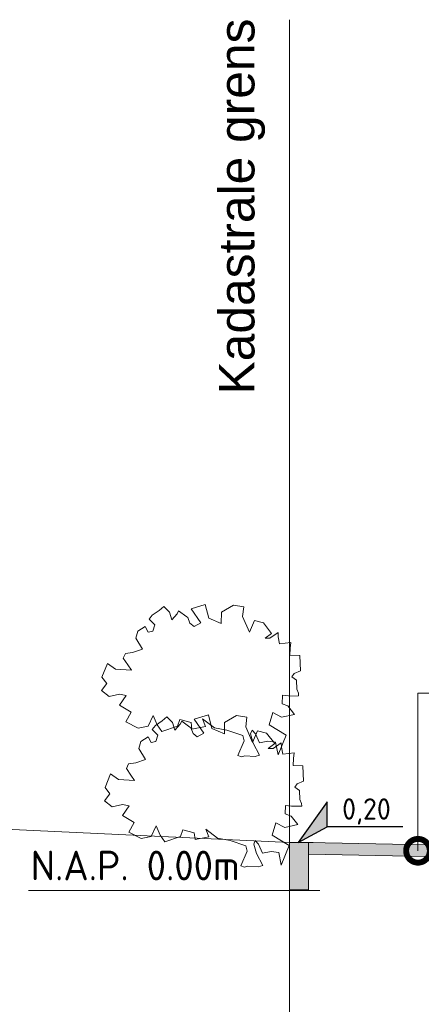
# Model space of a CAD drawing. Header units: metres. Extents: x 92403 to 95147, y 464428 to 465602.
# Tile 39 of 256: x 92430.23 to 92431.93, y 465045.65 to 465049.8. Entities that reach past the tile are written whole.
import ezdxf
from ezdxf import colors
from ezdxf.entities.mleader import LeaderData, LeaderLine
from ezdxf.enums import TextEntityAlignment as Align
from ezdxf.math import Vec2, Vec3

# ---------------------------------------------------------------- set-up
doc = ezdxf.new("R2010")
doc.units = ezdxf.units.M
for name, pattern in [('AL-NAP_LIJN', [15.25, 12, -1.5, 0.25, -1.5]), ('DASHED', [0.75, 0.5, -0.25]), ('XX-PROJECTGRENS', [18, 12, -3, 0, -3])]:
    doc.linetypes.add(name, pattern=pattern)
doc.layers.get('0').update_dxf_attribs({"linetype": 'CONTINUOUS'})
for name, color, linetype, lineweight in [('B-RO-OG-BEBOUWING_MOLEN-G', 7, 'CONTINUOUS', 18), ('B-WE-OG-HOOGTELIJN-G', 7, 'CONTINUOUS', 18), ('B-XX-AL-DETAIL1-T25', 7, 'CONTINUOUS', 25), ('X-XX-AL-AANKLEDING-S', 250, 'CONTINUOUS', 9), ('X-XX-AL-DETAIL1-T18', 7, 'CONTINUOUS', 18), ('X-XX-AL-DETAIL3-V', 253, 'CONTINUOUS', 18), ('X-XX-AL-HOOGTELABEL-S', 7, 'CONTINUOUS', 25), ('X-XX-AL-NAP-G', 7, 'AL-NAP_LIJN', 18), ('X-XX-AL-RMB - profiel', 7, 'CONTINUOUS', 9)]:
    doc.layers.add(name, color=color, linetype=linetype, lineweight=lineweight)
doc.styles.add('Leiden', font='isocp.shx')
doc.styles.add('NLCS-ISO', font='NLCS-ISO.ttf')
doc.styles.add('NLCS-ISO-M50-T18', font='NLCS-ISO.ttf', dxfattribs={"height": 0.09})
doc.styles.add('NLCS-ISO-M50-T25', font='NLCS-ISO.ttf', dxfattribs={"height": 0.125})

# ---------------------------------------------------------------- blocks, each defined once
blk = doc.blocks.new('SAL-HOOGTELABEL_02-SO')
for p, q in [((2.461, 3.435), (0, 0)), ((2.461, 1.312), (2.461, 3.435)), ((0, 0), (2.461, 1.312)), ((8.838, 1.312), (2.461, 1.312))]:
    blk.add_line(p, q)
blk.add_solid([(2.461, 3.435), (0, 0), (2.461, 1.312)])
at = {"style": 'NLCS-ISO'}
blk.add_attdef('...', text='', height=1.8, dxfattribs=at).set_placement((5.773, 2.615), align=Align.MIDDLE)
blk = doc.blocks.new('_DotSmall')
at = {"const_width": 0.5}
blk.add_lwpolyline([(-0.0625, 0, 1), (0.0625, 0, 1)], format="xyb", close=True, dxfattribs=at)

msp = doc.modelspace()

# ---------------------------------------------------------------- hatches: boundary and pattern name
at = {"layer": 'X-XX-AL-DETAIL3-V'}
h = msp.add_hatch(color=254, dxfattribs=at)
h.dxf.hatch_style = 1
h.paths.add_polyline_path([(92432.868658, 465046.304279), (92431.448658, 465046.332679), (92431.448658, 465046.282679), (92432.868658, 465046.254261)])
at = {"layer": 'X-XX-AL-RMB - profiel', "true_color": 0x717384}
h = msp.add_hatch(color=8, dxfattribs=at)
h.dxf.hatch_style = 1
h.paths.add_polyline_path([(92431.448658, 465046.332679), (92431.448658, 465046.132679), (92431.368658, 465046.132679), (92431.368658, 465046.332679)])

# ---------------------------------------------------------------- linework, layer by layer
at = {"layer": 'B-RO-OG-BEBOUWING_MOLEN-G', "flags": 128}
msp.add_lwpolyline([(92422.877967, 465046.729679), (92431.368658, 465046.332679)], dxfattribs=at)
at = {"layer": 'B-WE-OG-HOOGTELIJN-G', "color": 1, "linetype": 'DASHED', "ltscale": 5, "flags": 128}
msp.add_lwpolyline([(92446.396868, 465046.303679), (92444.13407, 465046.234679), (92442.346382, 465046.197679), (92441.648268, 465046.139679), (92440.750946, 465046.209679), (92438.254964, 465046.277679), (92437.369228, 465046.299679), (92436.165698, 465046.242679), (92434.352996, 465046.185679), (92434.310806, 465046.279679), (92434.202894, 465046.290679), (92433.001266, 465046.332679), (92431.368658, 465046.332679)], dxfattribs=at)
at = {"layer": 'X-XX-AL-AANKLEDING-S', "color": 251}
for points in [[(92431.051805, 465046.815709), (92431.104984, 465046.805574), (92431.171862, 465046.782569), (92431.177239, 465046.760574), (92431.150895, 465046.69946), (92431.166173, 465046.692874), (92431.179933, 465046.6976), (92431.223491, 465046.69481), (92431.242906, 465046.700295), (92431.2159, 465046.751368), (92431.20493, 465046.7902), (92431.211515, 465046.805478), (92431.225105, 465046.790029), (92431.24173, 465046.751956), (92431.278114, 465046.759719), (92431.31036, 465046.75541), (92431.320399, 465046.702059), (92431.354201, 465046.785119), (92431.282667, 465046.828183), (92431.298623, 465046.880019), (92431.335768, 465046.860474), (92431.390366, 465046.872377), (92431.362239, 465046.908647), (92431.337893, 465046.917261), (92431.339383, 465046.952813), (92431.36487, 465046.949853), (92431.366934, 465046.949613), (92431.407164, 465046.950497), (92431.40693, 465046.961137), (92431.399222, 465046.978195), (92431.397971, 465047.016611), (92431.378529, 465047.03052), (92431.388721, 465047.044103), (92431.415456, 465047.05529), (92431.412197, 465047.12024), (92431.370918, 465047.12197), (92431.372129, 465047.150856), (92431.374971, 465047.175221), (92431.327392, 465047.169359), (92431.321626, 465047.199323), (92431.320543, 465047.216914), (92431.286288, 465047.193865), (92431.266227, 465047.193003), (92431.293363, 465047.213732), (92431.259333, 465047.258105), (92431.220979, 465047.267569), (92431.199681, 465047.218575), (92431.170979, 465047.284591), (92431.176074, 465047.325491), (92431.132678, 465047.332547), (92431.08148, 465047.302351), (92431.081055, 465047.254971), (92431.028716, 465047.278245), (92431.013445, 465047.335841), (92430.954151, 465047.317246), (92430.994604, 465047.258594), (92430.966616, 465047.242352), (92430.948731, 465047.256195), (92430.940117, 465047.280255), (92430.935067, 465047.283871), (92430.901011, 465047.308998), (92430.894454, 465047.295263), (92430.872363, 465047.270787), (92430.86226, 465047.302766), (92430.838842, 465047.327315), (92430.818864, 465047.309822), (92430.789982, 465047.290868), (92430.776754, 465047.273091), (92430.800497, 465047.250099), (92430.792354, 465047.223337), (92430.771885, 465047.218957), (92430.75989, 465047.243028), (92430.729158, 465047.223367), (92430.720121, 465047.193892), (92430.748849, 465047.147123), (92430.706913, 465047.133168), (92430.677099, 465047.12918), (92430.66739, 465047.108506), (92430.686544, 465047.081516), (92430.702206, 465047.058077), (92430.634778, 465047.062605), (92430.600684, 465047.086817), (92430.577461, 465047.029131), (92430.598206, 465047.00286), (92430.575116, 465046.973189), (92430.608096, 465046.947191), (92430.651447, 465046.957682), (92430.679304, 465046.952194), (92430.651287, 465046.910421), (92430.70081, 465046.882028), (92430.678023, 465046.840952), (92430.730479, 465046.814269), (92430.771897, 465046.822092), (92430.793313, 465046.867676), (92430.809837, 465046.827572), (92430.829726, 465046.799504), (92430.895692, 465046.822141), (92430.90547, 465046.850668), (92430.954098, 465046.838155), (92430.957339, 465046.809999), (92431.014742, 465046.820687), (92431.002082, 465046.85369), (92431.051817, 465046.815726)], [(92431.064905, 465046.35081), (92431.118085, 465046.340675), (92431.184962, 465046.31767), (92431.190339, 465046.295674), (92431.163995, 465046.234561), (92431.179273, 465046.227975), (92431.193033, 465046.232701), (92431.236591, 465046.229911), (92431.256007, 465046.235396), (92431.229, 465046.286469), (92431.21803, 465046.325301), (92431.224616, 465046.340579), (92431.238205, 465046.32513), (92431.254831, 465046.287057), (92431.291214, 465046.294819), (92431.32346, 465046.290511), (92431.333499, 465046.23716), (92431.367301, 465046.320219), (92431.295767, 465046.363284), (92431.311723, 465046.41512), (92431.348868, 465046.395575), (92431.403467, 465046.407478), (92431.375339, 465046.443748), (92431.350993, 465046.452362), (92431.352483, 465046.487914), (92431.37797, 465046.484954), (92431.380035, 465046.484714), (92431.420264, 465046.485597), (92431.42003, 465046.496238), (92431.412322, 465046.513296), (92431.411072, 465046.551712), (92431.391629, 465046.56562), (92431.401821, 465046.579203), (92431.428557, 465046.590391), (92431.425297, 465046.65534), (92431.384019, 465046.65707), (92431.385229, 465046.685956), (92431.388071, 465046.710322), (92431.340493, 465046.70446), (92431.334727, 465046.734424), (92431.333643, 465046.752015), (92431.299389, 465046.728965), (92431.279327, 465046.728104), (92431.306463, 465046.748833), (92431.272433, 465046.793206), (92431.234079, 465046.802669), (92431.212781, 465046.753675), (92431.184079, 465046.819691), (92431.189174, 465046.860591), (92431.145779, 465046.867647), (92431.09458, 465046.837452), (92431.094155, 465046.790071), (92431.041816, 465046.813345), (92431.026545, 465046.870942), (92430.967251, 465046.852346), (92431.007704, 465046.793694), (92430.979716, 465046.777453), (92430.961832, 465046.791296), (92430.953217, 465046.815356), (92430.948168, 465046.818972), (92430.914111, 465046.844099), (92430.907554, 465046.830363), (92430.885463, 465046.805888), (92430.87536, 465046.837866), (92430.851942, 465046.862416), (92430.831964, 465046.844922), (92430.803083, 465046.825969), (92430.789854, 465046.808192), (92430.813597, 465046.7852), (92430.805454, 465046.758438), (92430.784985, 465046.754058), (92430.77299, 465046.778129), (92430.742259, 465046.758467), (92430.733221, 465046.728993), (92430.761949, 465046.682223), (92430.720014, 465046.668268), (92430.690199, 465046.664281), (92430.68049, 465046.643607), (92430.699644, 465046.616617), (92430.715306, 465046.593178), (92430.647878, 465046.597706), (92430.613784, 465046.621917), (92430.590561, 465046.564232), (92430.611306, 465046.537961), (92430.588217, 465046.508289), (92430.621196, 465046.482291), (92430.664547, 465046.492783), (92430.692404, 465046.487294), (92430.664387, 465046.445522), (92430.71391, 465046.417128), (92430.691123, 465046.376053), (92430.743579, 465046.34937), (92430.784998, 465046.357192), (92430.806413, 465046.402777), (92430.822937, 465046.362673), (92430.842827, 465046.334605), (92430.908792, 465046.357242), (92430.91857, 465046.385769), (92430.967198, 465046.373256), (92430.97044, 465046.3451), (92431.027843, 465046.355788), (92431.015182, 465046.38879), (92431.064917, 465046.350826)]]:
    msp.add_lwpolyline(points, close=True, dxfattribs=at)
at = {"layer": 'X-XX-AL-NAP-G', "color": 142, "flags": 128}
msp.add_lwpolyline([(92446.746868, 465046.129679), (92430.266985, 465046.129679)], dxfattribs=at)
at = {"layer": 'X-XX-AL-RMB - profiel', "color": 150, "linetype": 'XX-PROJECTGRENS', "true_color": 0x0078f0, "flags": 128}
msp.add_lwpolyline([(92431.368658, 465044.132679), (92431.368658, 465049.800013)], dxfattribs=at)
at = {"layer": 'X-XX-AL-RMB - profiel', "flags": 128}
msp.add_lwpolyline([(92431.448658, 465046.332679), (92431.448658, 465046.132679), (92431.368658, 465046.132679), (92431.368658, 465046.332679)], close=True, dxfattribs=at)
msp.add_lwpolyline([(92432.868658, 465046.304279), (92431.448658, 465046.332679), (92431.448658, 465046.282679), (92432.868658, 465046.254261), (92432.868658, 465046.304279)], dxfattribs=at)

# ---------------------------------------------------------------- block references
at = {"layer": 'X-XX-AL-HOOGTELABEL-S', "xscale": 0.05000000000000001, "yscale": 0.05000000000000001, "zscale": 0.05000000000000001}
msp.add_blockref('SAL-HOOGTELABEL_02-SO', (92431.404991, 465046.332227), dxfattribs=at).add_auto_attribs({'...': '0,20'})

# ---------------------------------------------------------------- texts
at = {"layer": 'B-XX-AL-DETAIL1-T25', "insert": (92430.276949, 465046.297737), "char_height": 0.125, "attachment_point": 1, "style": 'NLCS-ISO-M50-T25'}
msp.add_mtext_dynamic_manual_height_columns('N.A.P. 0.00m', width=1.05733823, gutter_width=6.25, heights=[0], dxfattribs=at)
at = {"layer": 'X-XX-AL-RMB - profiel', "linetype": 'Continuous', "ltscale": 1, "insert": (92431.070958, 465052.220254), "char_height": 0.15, "attachment_point": 3, "rotation": 90, "style": 'Leiden'}
msp.add_mtext_dynamic_manual_height_columns('\\pxql;{\\fArial|b0|i0|c0|p34;\\C0;Kadastrale grens}', width=3.99958028, gutter_width=6.25, heights=[5.650079], dxfattribs=at)

# ---------------------------------------------------------------- leaders
at = {"layer": 'X-XX-AL-DETAIL1-T18'}
ml = msp.add_multileader_mtext('Standard', dxfattribs=at)
ml.set_content('{\\C256;Aanbr. betontegels 300x300x50 mm}', color=10, style='NLCS-ISO-M50-T18')
ml.set_leader_properties(color=256, lineweight=-1)
ml.set_arrow_properties(name='DOTSMALL')
ml.build(insert=Vec2(0, 0))
ml.multileader.update_dxf_attribs({"text_left_attachment_type": 5, "text_right_attachment_type": 5, "dogleg_length": 0.09, "arrow_head_size": 0.2})
ctx = ml.context
ctx.base_point, ctx.char_height, ctx.arrow_head_size, ctx.landing_gap_size, ctx.plane_origin = Vec3(92432.001088, 465046.961387), 0.09, 0.2, 0.045, Vec3(92431.911088, 465046.905571)
ctx.left_attachment, ctx.right_attachment = 5, 5
notes = []
notes.append((ctx, [(0, (1, 1, 0), (92431.911088, 465046.961387), (1, 0), 0.09, [(0, [(92431.911088, 465046.297357)], 0, [])])]))
ctx.mtext.insert, ctx.mtext.flow_direction = Vec3(92432.046088, 465047.078387), 5
for ctx, leaders in notes:
    for number, flags, end, landing, length, lines in leaders:
        leader = LeaderData()
        leader.index, (leader.has_last_leader_line, leader.has_dogleg_vector, leader.attachment_direction) = number, flags
        leader.last_leader_point, leader.dogleg_vector, leader.dogleg_length = Vec3(end), Vec3(landing), length
        for number, points, colour, breaks in lines:
            line = LeaderLine()
            line.index, line.vertices, line.color, line.breaks = number, Vec3.list(points), colors.encode_raw_color(colour), breaks
            leader.lines.append(line)
        ctx.leaders.append(leader)

doc.saveas('drawing.dxf')
